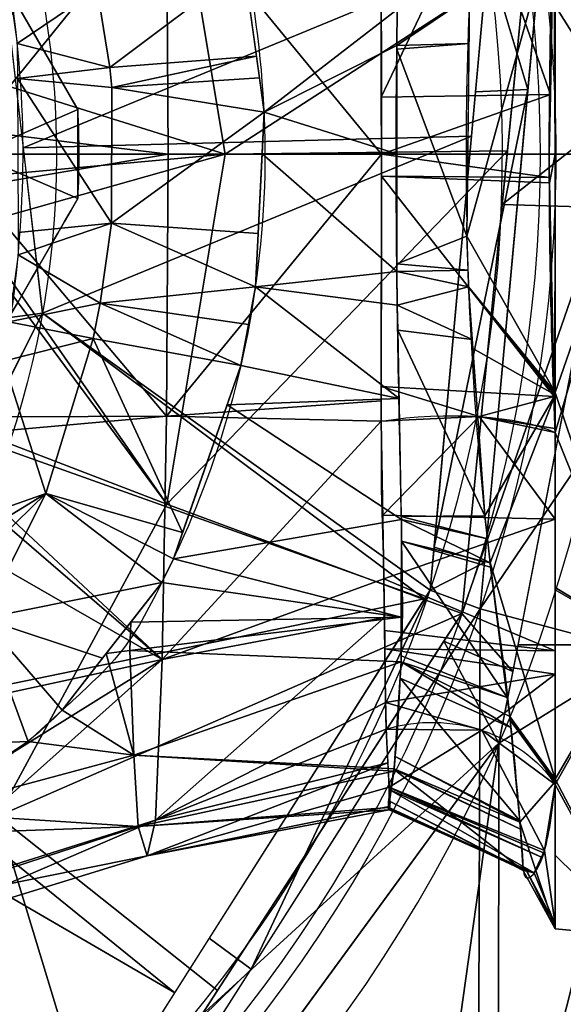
# Model space of a CAD drawing. Header units: millimetres. Extents: x -95 to 95, y -168 to 68.
# Tile 251 of 256: x 32 to 51, y -31 to 5. Entities that reach past the tile are written whole.
import ezdxf

# ---------------------------------------------------------------- set-up
doc = ezdxf.new("R2010")
doc.units = ezdxf.units.MM
doc.layers.add('100', color=7, linetype='Continuous', true_color=0xffffff)

msp = doc.modelspace()

# ---------------------------------------------------------------- linework, layer by layer
at = {"layer": '100', "color": 163, "linetype": 'Continuous'}
for p, q in [((33.712, 1.61, -51.005), (33.712, 1.61, -65.995)), ((33.712, 1.61, 65.995), (33.712, 1.61, 51.005)), ((33.712, -1.61, 51.005), (33.712, -1.61, 65.995)), ((33.712, -1.61, -65.995), (33.712, -1.61, -51.005))]:
    msp.add_line(p, q, dxfattribs=at)
at = {"layer": '100', "color": 163, "linetype": 'Continuous', "extrusion": (0, 0, -1)}
for centre, radius, start, end in [((0, 0, -94), 68, 283.06797, 256.93203), ((0, 0, -81), 65, 283.06797, 256.93203), ((0, 0, -97), 51.024, 286.7388, 253.2612), ((0, 0, -80.215), 50.45, 286.0923, 253.9077), ((0, 0, -100), 32.941, 283.1966, 256.8034), ((0, 0, 51.005), 33.75, 177.266, 182.734), ((0, 0, 65.995), 33.75, 177.266, 182.734)]:
    msp.add_arc(centre, radius, start, end, dxfattribs=at)
at = {"layer": '100', "color": 163, "linetype": 'Continuous'}
for centre, radius, start, end in [((0, 0, 84), 68, 283.06797, 256.93203), ((0, 0, 81), 53.418, 285.9698, 254.0302), ((0, 0, 97.321), 49.087, 286.8231, 253.1769), ((0, 0, 65.995), 33.75, 357.266, 2.734), ((0, 0, 51.005), 33.75, 357.266, 2.734)]:
    msp.add_arc(centre, radius, start, end, dxfattribs=at)
at = {"layer": '100', "color": 163, "linetype": 'Continuous', "extrusion": (1, 0, 0)}
for start, end in [(324.4392, 215.5511), (248.9299, 291.0586), (215.5511, 248.9299)]:
    msp.add_arc((0, 0, 51), 28.075, start, end, dxfattribs=at)
at = {"layer": '100', "color": 163, "linetype": 'Continuous', "extrusion": (-0.036269, 0.953267, -0.299945)}
msp.add_arc((-46.218, -31.044, -3.613), 5, 67.458, 150.7192, dxfattribs=at)
at = {"layer": '100', "color": 163, "linetype": 'Continuous', "extrusion": (0.04447, 0.516458, -0.855157)}
msp.add_arc((-48.632, -26.986, 4.43), 5, 64.8702, 145.8871, dxfattribs=at)
at = {"layer": '100', "color": 163, "linetype": 'Continuous'}
for points, knots in [([(5.5, 32.166, -3.043), (7.702, 31.917, -2.94), (9.869, 31.517, -2.776), (14.127, 30.366, -2.329), (16.228, 29.582, -2.109), (20.282, 27.982, -1.292), (22.182, 27.066, -0.603), (24.924, 25.654, 0.754), (25.802, 25.189, 1.257), (27.501, 24.315, 2.375), (28.292, 23.89, 3.017), (30.428, 22.433, 5.106), (31.796, 21.466, 6.594), (33.623, 19.764, 8.778), (34.211, 19.155, 9.489), (35.11, 18.184, 10.491), (35.422, 17.859, 10.813), (35.966, 17.102, 11.433), (36.181, 16.665, 11.728), (37.273, 14.533, 13.198), (38.071, 12.778, 14.34), (39.352, 8.956, 16.284), (39.88, 6.869, 17.11), (40.455, 2.513, 18.077), (40.575, 0.21, 18.251), (40.29, -4.242, 17.804), (39.941, -6.452, 17.219), (38.89, -10.526, 15.576), (38.217, -12.396, 14.544), (37.006, -15.046, 12.843), (36.572, -15.909, 12.251), (35.67, -17.586, 11.061), (35.103, -18.304, 10.442), (33.849, -19.523, 9.09), (33.223, -20.08, 8.359), (32.039, -21.225, 6.873), (31.36, -21.718, 6.132), (29.985, -22.709, 4.698), (29.307, -23.219, 3.982), (27.829, -24.16, 2.633), (27.006, -24.584, 2.024), (24.412, -25.929, 0.397), (22.55, -26.908, -0.456), (18.673, -28.663, -1.706), (16.588, -29.461, -1.996), (14.482, -30.179, -2.259)], [0, 0, 0, 0, 0.0625, 0.0625, 0.125, 0.125, 0.1875, 0.1875, 0.21875, 0.21875, 0.25, 0.25, 0.3125, 0.3125, 0.34375, 0.34375, 0.359375, 0.359375, 0.375, 0.375, 0.4375, 0.4375, 0.5, 0.5, 0.5625, 0.5625, 0.625, 0.625, 0.6875, 0.6875, 0.71875, 0.71875, 0.75, 0.75, 0.78125, 0.78125, 0.8125, 0.8125, 0.84375, 0.84375, 0.875, 0.875, 0.9375, 0.9375, 1, 1, 1, 1]), ([(9.591, -31.154, 3.57), (11.527, -30.601, 3.722), (13.383, -29.866, 3.899), (16.926, -28.086, 4.526), (18.613, -27.068, 5.079), (21.559, -24.906, 6.736), (22.818, -23.774, 7.901), (24.301, -22.076, 9.893), (24.703, -21.57, 10.691), (25.532, -20.495, 12.2), (25.938, -19.94, 12.942), (27.149, -18.138, 15.04), (27.938, -16.784, 16.3), (29.403, -13.643, 18.463), (29.993, -11.913, 19.413), (30.685, -9.192, 20.62), (30.888, -8.255, 20.981), (31.239, -6.319, 21.581), (31.389, -5.326, 21.785), (31.698, -2.298, 22.249), (31.796, -0.26, 22.35), (31.59, 3.794, 22.091), (31.346, 5.83, 21.772), (30.607, 9.671, 20.492), (30.14, 11.456, 19.631), (28.909, 14.842, 17.709), (28.128, 16.388, 16.59), (26.56, 19.083, 14.012), (25.728, 20.26, 12.562), (24.464, 21.866, 10.261), (24.039, 22.396, 9.494), (22.978, 23.558, 8.209), (22.401, 24.111, 7.582), (20.414, 25.812, 5.936), (18.806, 26.948, 5.164), (15.327, 28.947, 4.143), (13.44, 29.855, 3.934), (9.571, 31.23, 3.548), (7.548, 31.735, 3.413), (5.5, 32.052, 3.328)], [0, 0, 0, 0, 0.0625, 0.0625, 0.125, 0.125, 0.1875, 0.1875, 0.21875, 0.21875, 0.25, 0.25, 0.3125, 0.3125, 0.375, 0.375, 0.40625, 0.40625, 0.4375, 0.4375, 0.5, 0.5, 0.5625, 0.5625, 0.625, 0.625, 0.6875, 0.6875, 0.75, 0.75, 0.78125, 0.78125, 0.8125, 0.8125, 0.875, 0.875, 0.9375, 0.9375, 1, 1, 1, 1]), ([(51, 22.839, -16.327), (50.887, 24.027, -14.329), (50.742, 24.901, -12.188), (50.372, 25.981, -7.66), (50.161, 26.175, -5.374), (49.908, 26.272, -0.769), (49.848, 26.134, 1.57), (49.819, 25.403, 6.129), (49.764, 24.655, 8.372), (49.572, 22.484, 12.462), (49.439, 21.046, 14.35), (49.038, 17.621, 17.424), (48.72, 15.577, 18.562), (48.046, 9.321, 21.465), (47.777, 4.692, 22.474), (47.773, -2.206, 22.495), (47.832, -4.537, 22.247), (48.076, -9.053, 21.28), (48.254, -11.231, 20.563), (48.589, -14.375, 19.126), (48.712, -15.406, 18.583), (48.977, -17.383, 17.402), (49.123, -18.339, 16.769), (49.434, -20.945, 14.483), (49.564, -22.391, 12.6), (49.76, -24.601, 8.507), (49.819, -25.369, 6.271), (49.847, -26.129, 1.672), (49.904, -26.269, -0.674), (50.155, -26.182, -5.286), (50.365, -25.993, -7.579), (50.737, -24.922, -12.13), (50.887, -24.037, -14.313), (51, -22.842, -16.324)], [0, 0, 0, 0, 0.0625, 0.0625, 0.125, 0.125, 0.1875, 0.1875, 0.25, 0.25, 0.3125, 0.3125, 0.375, 0.375, 0.5, 0.5, 0.5625, 0.5625, 0.625, 0.625, 0.65625, 0.65625, 0.6875, 0.6875, 0.75, 0.75, 0.8125, 0.8125, 0.875, 0.875, 0.9375, 0.9375, 1, 1, 1, 1]), ([(44.886, -20.837, -15.431), (44.92, -21.897, -13.581), (44.965, -22.654, -11.582), (45.042, -23.547, -7.414), (45.007, -23.714, -5.31), (44.979, -23.805, -1.086), (44.935, -23.689, 1.057), (45.027, -23.061, 5.236), (45.176, -22.385, 7.294), (45.339, -20.413, 11.029), (45.401, -19.122, 12.765), (45.494, -16.734, 14.86), (45.479, -15.859, 15.447), (45.449, -14.067, 16.564), (45.43, -13.133, 17.08), (45.371, -10.278, 18.453), (45.326, -8.3, 19.144), (45.26, -4.196, 20.081), (45.242, -2.07, 20.324), (45.243, 4.214, 20.319), (45.333, 8.429, 19.349), (45.431, 13.169, 17.062), (45.449, 14.101, 16.545), (45.481, 15.895, 15.425), (45.484, 16.768, 14.835), (45.408, 19.127, 12.731), (45.338, 20.432, 11), (45.175, 22.398, 7.263), (45.03, 23.066, 5.214), (44.93, 23.691, 1.029), (44.98, 23.805, -1.109), (45.006, 23.713, -5.33), (45.042, 23.543, -7.446), (44.963, 22.645, -11.612), (44.919, 21.896, -13.582), (44.886, 20.834, -15.435)], [0, 0, 0, 0, 0.0625, 0.0625, 0.125, 0.125, 0.1875, 0.1875, 0.25, 0.25, 0.3125, 0.3125, 0.34375, 0.34375, 0.375, 0.375, 0.4375, 0.4375, 0.5, 0.5, 0.625, 0.625, 0.65625, 0.65625, 0.6875, 0.6875, 0.75, 0.75, 0.8125, 0.8125, 0.875, 0.875, 0.9375, 0.9375, 1, 1, 1, 1]), ([(51, -10.093, -26.198), (50.864, -6.796, -27.215), (50.787, -3.388, -27.712), (50.788, 3.479, -27.703), (50.865, 6.827, -27.205), (51, 10.088, -26.2)], [0, 0, 0, 0, 0.5, 0.5, 1, 1, 1, 1]), ([(44.701, 9.676, -24.127), (44.706, 6.532, -25.06), (44.707, 3.312, -25.522), (44.708, -3.275, -25.525), (44.707, -6.528, -25.062), (44.702, -9.681, -24.125)], [0, 0, 0, 0, 0.5, 0.5, 1, 1, 1, 1]), ([(44.702, -9.681, -24.125), (44.7, -10.845, -23.78), (44.687, -11.992, -23.398), (44.766, -14.16, -22.363), (44.791, -15.18, -21.676), (44.83, -18.037, -19.416), (44.848, -19.621, -17.552), (44.886, -20.837, -15.431)], [0, 0, 0, 0, 0.25, 0.25, 0.5, 0.5, 1, 1, 1, 1])]:
    msp.add_open_spline(points, degree=3, knots=knots, dxfattribs=at)
for points in [[(25.981, 15, 67), (28.558, 10.537, 67), (31.135, 6.073, 66.628), (33.712, 1.61, 65.995)], [(33.712, 1.61, -65.995), (31.135, 6.073, -66.628), (28.558, 10.537, -67), (25.981, 15, -67)], [(25.981, 15, -50), (28.558, 10.537, -50), (31.135, 6.073, -50.372), (33.712, 1.61, -51.005)], [(33.712, 1.61, 51.005), (31.135, 6.073, 50.372), (28.558, 10.537, 50), (25.981, 15, 50)], [(33.712, -1.61, -51.005), (31.135, -6.073, -50.372), (28.558, -10.537, -50), (25.981, -15, -50)], [(25.981, -15, -67), (28.558, -10.537, -67), (31.135, -6.073, -66.628), (33.712, -1.61, -65.995)], [(25.981, -15, 50), (28.558, -10.537, 50), (31.135, -6.073, 50.372), (33.712, -1.61, 51.005)], [(33.712, -1.61, 65.995), (31.135, -6.073, 66.628), (28.558, -10.537, 67), (25.981, -15, 67)]]:
    msp.add_open_spline(points, degree=3, dxfattribs=at)
for points in [[(50.481, 7.427, 97), (57.318, 3.182, 97), (60.5, 4.5, 97), (61.819, 20.086, 97)], [(53.395, 1.562, 81), (49.263, 17.781, 81), (54.723, 17.781, 81)], [(51, 10.088, -26.2), (54, 17.52, -24.114), (54, 0, -29.807)], [(51, 8.648, 26.71), (54, 0, 29.807), (54, 17.52, 24.114)], [(30, 0, 50), (25.981, 15, 50), (33.712, 1.61, 51.005)], [(25.981, 15, 67), (33.712, 1.61, 65.995), (33.712, 1.61, 51.005), (25.981, 15, 50)], [(33.712, 1.61, 65.995), (25.981, 15, 67), (30, 0, 67)], [(33.712, 1.61, -51.005), (25.981, 15, -50), (30, 0, -50)], [(30, 0, -67), (25.981, 15, -67), (33.712, 1.61, -65.995)], [(25.981, 15, -50), (33.712, 1.61, -51.005), (33.712, 1.61, -65.995), (25.981, 15, -67)], [(50.07, 14.613, 81), (53.395, 1.562, 81), (49.954, 7.062, 80.215)], [(32.433, -5.767, 100), (30.26, 13.018, 100), (19.228, 7.108, 100), (19.062, -7.542, 100)], [(29.725, 2.914, 71.335), (26.419, 8.641, 71.335), (36.938, 12.681, 74.637)], [(29.725, 2.914, 71.335), (36.938, 12.681, 74.637), (39.054, 0, 74.637)], [(49.954, 7.062, 80.215), (39.054, 0, 74.637), (36.938, 12.681, 74.637)], [(30.437, 11.483, 100), (31.74, 0.225, 100), (48.559, 7.181, 97.321)], [(50.955, 8.942, -26.531), (51, 10.088, -26.2), (51, -0.003, -28.075)], [(54, 0, -29.807), (51, 0, -28.074), (51, 10.088, -26.2)], [(44.706, 2.063, -25.226), (44.701, 9.676, -24.127), (48.25, 9.509, -24.025)], [(29.936, 0.855, -32.279), (28.488, 9.291, -32.516), (36.928, 9.493, -28.548)], [(36.928, 9.493, -28.548), (36.987, 0, -29.304), (29.936, 0.855, -32.279)], [(36.928, 9.493, -28.548), (44.702, 8.945, -24.233), (44.707, 0, -25.523)], [(44.707, 0, -25.523), (36.987, 0, -29.304), (36.928, 9.493, -28.548)], [(48.25, 9.509, -24.025), (50.828, 2.158, -27.423), (44.706, 2.063, -25.226)], [(50.955, 8.942, -26.531), (50.828, 2.158, -27.423), (48.25, 9.509, -24.025)], [(51, -0.003, -28.075), (50.788, 0, -27.707), (50.955, 8.942, -26.531)], [(51, 8.648, 26.71), (47.901, 5.714, 21.976), (47.808, -2.974, 22.349)], [(47.808, -2.974, 22.349), (51, -8.644, 26.711), (51, 8.648, 26.71)], [(51, 8.648, 26.71), (51, 0, 26.71), (54, 0, 29.807)], [(45.278, 5.236, 19.824), (39.623, 7.642, 16.722), (40.461, 1.519, 18.071)], [(31.74, 0.225, 100), (47.966, 0.643, 97.321), (48.559, 7.181, 97.321)], [(48.559, 7.181, 97.321), (48.111, 2.251, 97.321), (50.015, 2.341, 97)], [(50.481, 7.427, 97), (48.291, -16.478, 97), (57.318, -3.182, 97), (56, 0, 97)], [(50.015, 2.341, 97), (50.481, 7.427, 97), (48.559, 7.181, 97.321)], [(50.481, 7.427, 97), (56, 0, 97), (57.318, 3.182, 97)], [(39.739, 6.793, 16.909), (34.416, 5.972, 17.137), (34.871, 3.135, 17.74)], [(34.871, 3.135, 17.74), (40.183, 3.546, 17.625), (39.739, 6.793, 16.909)], [(49.954, 7.062, 80.215), (49.271, 0.116, 80.215), (39.054, 0, 74.637)], [(49.08, -1.825, 80.215), (49.954, 7.062, 80.215), (53.395, 1.562, 81)], [(34.416, 5.972, 17.137), (31.128, 6.724, 21.368), (31.523, 4.005, 21.987)], [(31.523, 4.005, 21.987), (34.871, 3.135, 17.74), (34.416, 5.972, 17.137)], [(47.901, 5.714, 21.976), (45.278, 5.236, 19.824), (45.262, 3.931, 20.041)], [(45.262, 3.931, 20.041), (47.882, 4.006, 22.049), (47.901, 5.714, 21.976)], [(40.461, 1.519, 18.071), (45.262, 3.931, 20.041), (45.278, 5.236, 19.824)], [(34.871, 3.135, 17.74), (31.523, 4.005, 21.987), (31.529, 2.741, 21.995)], [(40.461, 1.519, 18.071), (45.264, 0.002, 20.018), (45.262, 3.931, 20.041)], [(45.262, 3.931, 20.041), (45.262, 3.802, 20.041), (47.882, 4.006, 22.049)], [(47.808, -2.974, 22.349), (47.882, 4.006, 22.049), (45.262, 3.802, 20.041)], [(45.262, 3.802, 20.041), (45.265, -3.982, 19.995), (47.808, -2.974, 22.349)], [(40.183, 3.546, 17.625), (34.871, 3.135, 17.74), (34.945, 2.417, 17.835)], [(34.945, 2.417, 17.835), (40.291, 2.76, 17.798), (40.183, 3.546, 17.625)], [(39.054, 0, 74.637), (30.3, -0.008, 71.481), (29.725, 2.914, 71.335)], [(31.529, 2.741, 21.995), (34.945, 2.417, 17.835), (34.871, 3.135, 17.74)], [(31.529, 2.741, 21.995), (31.553, -2.845, 22.03), (34.937, -2.507, 17.824)], [(34.937, -2.507, 17.824), (34.945, 2.417, 17.835), (31.529, 2.741, 21.995)], [(40.461, 1.519, 18.071), (40.291, 2.76, 17.798), (34.945, 2.417, 17.835)], [(40.461, 1.519, 18.071), (34.945, 2.417, 17.835), (34.937, -2.507, 17.824)], [(44.707, 0, -25.523), (44.706, 2.063, -25.226), (50.828, 2.158, -27.423)], [(50.828, 2.158, -27.423), (50.788, 0, -27.707), (44.707, 0, -25.523)], [(50.015, 2.341, 97), (48.111, 2.251, 97.321), (46.614, -14.244, 97.321)], [(46.614, -14.244, 97.321), (48.444, -14.805, 97), (50.015, 2.341, 97)], [(33.712, 1.61, 51.005), (33.712, 0, 51.005), (30, 0, 50)], [(30, 0, 67), (33.712, 0, 65.995), (33.712, 1.61, 65.995)], [(30, 0, -50), (33.712, 0, -51.005), (33.712, 1.61, -51.005)], [(33.712, 1.61, -65.995), (33.712, 0, -65.995), (30, 0, -67)], [(33.712, -1.61, 65.995), (33.712, -1.61, 51.005), (33.712, 1.61, 51.005), (33.712, 1.61, 65.995)], [(33.712, 1.61, -65.995), (33.712, 1.61, -51.005), (33.712, -1.61, -51.005), (33.712, -1.61, -65.995)], [(34.937, -2.507, 17.824), (40.246, -2.881, 17.721), (40.461, 1.519, 18.071)], [(40.461, 1.519, 18.071), (40.387, 0.009, 17.951), (45.264, 0.002, 20.018)], [(53.395, 1.562, 81), (52.717, -1.943, 81), (49.08, -1.825, 80.215)], [(54.723, -17.781, 81), (49.656, -17.781, 81), (53.395, 1.562, 81)], [(36.987, 0, -29.304), (29.931, 0, -32.28), (29.936, 0.855, -32.279)], [(47.966, 0.643, 97.321), (31.74, 0.225, 100), (32.433, -5.767, 100)], [(32.433, -5.767, 100), (46.472, -15.807, 97.321), (47.966, 0.643, 97.321)], [(33.712, -1.61, 51.005), (25.981, -15, 50), (30, 0, 50)], [(30, 0, 67), (25.981, -15, 67), (33.712, -1.61, 65.995)], [(39.054, 0, 74.637), (36.938, -12.681, 74.637), (29.897, -2.594, 71.379)], [(29.897, -2.594, 71.379), (30.453, -0.784, 71.52), (39.054, 0, 74.637)], [(29.924, -1.199, -32.281), (36.987, 0, -29.304), (36.928, -9.493, -28.547)], [(29.924, -1.199, -32.281), (29.931, 0, -32.28), (36.987, 0, -29.304)], [(30, 0, 50), (33.712, 0, 51.005), (33.712, -1.61, 51.005)], [(33.712, -1.61, 65.995), (33.712, 0, 65.995), (30, 0, 67)], [(30.453, -0.784, 71.52), (30.3, -0.008, 71.481), (39.054, 0, 74.637)], [(36.928, -9.493, -28.547), (36.987, 0, -29.304), (44.707, 0, -25.523)], [(44.707, 0, -25.523), (44.702, -8.945, -24.232), (36.928, -9.493, -28.547)], [(49.271, 0.116, 80.215), (47.623, -16.651, 80.215), (36.938, -12.681, 74.637)], [(36.938, -12.681, 74.637), (39.054, 0, 74.637), (49.271, 0.116, 80.215)], [(40.387, 0.009, 17.951), (40.151, -4.811, 17.567), (45.265, -4.258, 19.993)], [(45.265, -4.258, 19.993), (45.264, 0.002, 20.018), (40.387, 0.009, 17.951)], [(50.789, -0.854, -27.694), (44.707, -0.804, -25.407), (44.707, 0, -25.523)], [(44.707, 0, -25.523), (50.788, 0, -27.707), (50.789, -0.854, -27.694)], [(51, -0.003, -28.075), (50.788, -0.003, -27.707), (50.788, 0, -27.707)], [(54, -17.52, 24.114), (54, 0, 29.807), (51, -8.644, 26.711)], [(54, 0, 29.807), (51, 0, 26.71), (51, -8.644, 26.711)], [(54, 0, -29.807), (54, -17.52, -24.114), (51, -10.093, -26.198)], [(51, -10.093, -26.198), (51, -0.003, -28.075), (54, 0, -29.807)], [(51, -0.003, -28.075), (51, 0, -28.074), (54, 0, -29.807)], [(30, 0, -50), (25.981, -15, -50), (33.712, -1.61, -51.005)], [(33.712, -1.61, -65.995), (25.981, -15, -67), (30, 0, -67)], [(33.712, -1.61, -51.005), (33.712, 0, -51.005), (30, 0, -50)], [(30, 0, -67), (33.712, 0, -65.995), (33.712, -1.61, -65.995)], [(50.79, -1.044, -27.691), (50.788, -0.003, -27.707), (51, -0.003, -28.075)], [(50.994, -9.942, -26.244), (50.79, -1.044, -27.691), (51, -0.003, -28.075)], [(51, -0.003, -28.075), (51, -10.093, -26.198), (50.994, -9.942, -26.244)], [(50.967, -8.788, -26.432), (44.703, -8.429, -24.306), (44.707, -0.804, -25.407)], [(44.707, -0.804, -25.407), (50.789, -0.854, -27.694), (50.79, -1.044, -27.691)], [(44.707, -0.804, -25.407), (50.79, -1.044, -27.691), (50.967, -8.788, -26.432)], [(36.928, -9.493, -28.547), (28.411, -9.533, -32.527), (29.924, -1.199, -32.281)], [(25.981, -15, -67), (33.712, -1.61, -65.995), (33.712, -1.61, -51.005), (25.981, -15, -50)], [(25.981, -15, 50), (33.712, -1.61, 51.005), (33.712, -1.61, 65.995), (25.981, -15, 67)], [(47.623, -16.651, 80.215), (49.08, -1.825, 80.215), (52.717, -1.943, 81)], [(52.717, -1.943, 81), (49.468, -18.753, 81), (47.623, -16.651, 80.215)], [(29.725, -2.914, 71.335), (29.897, -2.594, 71.379), (36.938, -12.681, 74.637)], [(34.937, -2.507, 17.824), (31.553, -2.845, 22.03), (31.556, -3.655, 22.036)], [(34.524, -5.404, 17.293), (34.937, -2.507, 17.824), (31.556, -3.655, 22.036)], [(34.937, -2.507, 17.824), (34.524, -5.404, 17.293), (40.151, -4.811, 17.567)], [(40.151, -4.811, 17.567), (40.246, -2.881, 17.721), (34.937, -2.507, 17.824)], [(36.938, -12.681, 74.637), (26.419, -8.641, 71.335), (29.725, -2.914, 71.335)], [(45.265, -3.982, 19.995), (47.845, -4.203, 22.199), (47.808, -2.974, 22.349)], [(47.808, -2.974, 22.349), (47.863, -4.806, 22.126), (51, -8.644, 26.711)], [(61.819, -20.086, 97), (60.5, -4.5, 97), (57.318, -3.182, 97), (48.291, -16.478, 97)], [(31.556, -3.655, 22.036), (31.22, -6.086, 21.515), (34.524, -5.404, 17.293)], [(40.151, -4.811, 17.567), (45.281, -5.473, 19.778), (45.265, -4.258, 19.993)], [(47.845, -4.203, 22.199), (45.265, -3.982, 19.995), (45.265, -4.258, 19.993)], [(47.863, -4.806, 22.126), (47.845, -4.203, 22.199), (45.265, -4.258, 19.993)], [(47.863, -4.806, 22.126), (45.265, -4.258, 19.993), (45.281, -5.473, 19.778)], [(34.524, -5.404, 17.293), (39.897, -6.171, 17.16), (40.151, -4.811, 17.567)], [(40.151, -4.811, 17.567), (39.618, -7.664, 16.714), (45.347, -8.864, 18.566)], [(45.347, -8.864, 18.566), (45.281, -5.473, 19.778), (40.151, -4.811, 17.567)], [(45.281, -5.473, 19.778), (47.999, -6.72, 21.567), (47.863, -4.806, 22.126)], [(47.863, -4.806, 22.126), (48.023, -7.049, 21.471), (51, -8.725, 26.652)], [(51, -8.725, 26.652), (51, -8.644, 26.711), (47.863, -4.806, 22.126)], [(34.269, -6.685, 16.919), (34.524, -5.404, 17.293), (31.22, -6.086, 21.515)], [(34.524, -5.404, 17.293), (34.269, -6.685, 16.919), (39.618, -7.664, 16.714)], [(39.618, -7.664, 16.714), (39.897, -6.171, 17.16), (34.524, -5.404, 17.293)], [(45.281, -5.473, 19.778), (45.298, -6.379, 19.454), (47.999, -6.72, 21.567)], [(23.917, -22.651, 100), (32.433, -5.767, 100), (19.062, -7.542, 100)], [(32.433, -5.767, 100), (30.12, -10.352, 100), (46.275, -16.118, 97.321)], [(46.275, -16.118, 97.321), (46.472, -15.807, 97.321), (32.433, -5.767, 100)], [(31.22, -6.086, 21.515), (31.023, -7.504, 21.212), (34.269, -6.685, 16.919)], [(45.298, -6.379, 19.454), (45.43, -13.129, 17.04), (48.455, -13.112, 19.703)], [(48.455, -13.112, 19.703), (47.999, -6.72, 21.567), (45.298, -6.379, 19.454)], [(32.552, -12.301, 14.39), (34.269, -6.685, 16.919), (31.023, -7.504, 21.212)], [(34.269, -6.685, 16.919), (32.552, -12.301, 14.39), (37.508, -13.711, 13.578)], [(37.508, -13.711, 13.578), (39.618, -7.664, 16.714), (34.269, -6.685, 16.919)], [(51, -8.725, 26.652), (48.023, -7.049, 21.471), (48.455, -13.112, 19.703)], [(31.023, -7.504, 21.212), (29.299, -13.449, 18.364), (32.552, -12.301, 14.39)], [(39.618, -7.664, 16.714), (39.12, -9.09, 15.975), (45.347, -8.864, 18.566)], [(48.25, -9.514, -24.023), (44.702, -9.681, -24.125), (44.703, -8.429, -24.306)], [(48.25, -9.514, -24.023), (44.703, -8.429, -24.306), (50.967, -8.788, -26.432)], [(26.419, -8.641, 71.335), (36.938, -12.681, 74.637), (30.819, -23.988, 74.637)], [(45.432, -13.244, 16.999), (45.347, -8.864, 18.566), (39.12, -9.09, 15.975)], [(50.967, -8.788, -26.432), (50.994, -9.942, -26.244), (48.25, -9.514, -24.023)], [(48.455, -13.112, 19.703), (48.644, -14.808, 18.88), (51, -8.725, 26.652)], [(51, -22.657, 16.579), (51, -8.725, 26.652), (48.644, -14.808, 18.88)], [(51, -8.644, 26.711), (51, -15.703, 21.607), (54, -17.52, 24.114)], [(36.928, -9.493, -28.547), (44.702, -8.945, -24.232), (44.702, -9.681, -24.125)], [(39.12, -9.09, 15.975), (37.175, -14.667, 13.082), (45.432, -13.244, 16.999)], [(36.928, -9.493, -28.547), (28.153, -10.282, -32.574), (28.411, -9.533, -32.527)], [(28.153, -10.282, -32.574), (36.928, -9.493, -28.547), (36.766, -18.315, -25.316)], [(36.766, -18.315, -25.316), (36.928, -9.493, -28.547), (44.702, -9.681, -24.125)], [(44.758, -13.085, -22.549), (44.702, -9.681, -24.125), (48.25, -9.514, -24.023)], [(48.25, -9.514, -24.023), (51, -13.228, -23.77), (44.758, -13.085, -22.549)], [(50.994, -9.942, -26.244), (51, -10.093, -26.198), (48.25, -9.514, -24.023)], [(48.25, -9.514, -24.023), (51, -10.093, -26.198), (51, -13.228, -23.77)], [(44.702, -9.681, -24.125), (44.795, -15.387, -21.484), (36.766, -18.315, -25.316)], [(36.766, -18.315, -25.316), (27.99, -10.759, -32.604), (28.153, -10.282, -32.574)], [(54, -17.52, -24.114), (51, -15.786, -21.789), (51, -10.093, -26.198)], [(46.275, -16.118, 97.321), (30.12, -10.352, 100), (25.009, -20.487, 100)], [(26.985, -12.683, -32.793), (27.99, -10.759, -32.604), (36.766, -18.315, -25.316)], [(32.552, -12.301, 14.39), (29.003, -14.47, 17.875), (27.778, -16.968, 15.998)], [(27.778, -16.968, 15.998), (30.277, -16.825, 11.291), (32.552, -12.301, 14.39)], [(32.552, -12.301, 14.39), (29.299, -13.449, 18.364), (29.003, -14.47, 17.875)], [(36.754, -15.531, 12.503), (32.552, -12.301, 14.39), (30.277, -16.825, 11.291)], [(36.754, -15.531, 12.503), (37.175, -14.667, 13.082), (32.552, -12.301, 14.39)], [(37.175, -14.667, 13.082), (37.508, -13.711, 13.578), (32.552, -12.301, 14.39)], [(36.766, -18.315, -25.316), (26.911, -20.448, -30.973), (26.985, -12.683, -32.793)], [(30.819, -23.988, 74.637), (36.938, -12.681, 74.637), (47.623, -16.651, 80.215)], [(44.795, -15.387, -21.484), (44.758, -13.085, -22.549), (51, -13.228, -23.77)], [(45.43, -13.129, 17.04), (48.548, -13.947, 19.297), (48.455, -13.112, 19.703)], [(48.548, -13.947, 19.297), (45.43, -13.129, 17.04), (45.432, -13.244, 16.999)], [(37.175, -14.667, 13.082), (45.426, -16.782, 14.476), (45.432, -13.244, 16.999)], [(44.795, -15.387, -21.484), (51, -13.228, -23.77), (51, -18.006, -20.069)], [(45.432, -13.244, 16.999), (45.431, -14.031, 16.438), (48.644, -14.808, 18.88)], [(48.644, -14.808, 18.88), (48.548, -13.947, 19.297), (45.432, -13.244, 16.999)], [(45.431, -14.031, 16.438), (45.424, -18.182, 13.477), (49.268, -19.694, 15.361)], [(49.268, -19.694, 15.361), (48.665, -14.972, 18.762), (45.431, -14.031, 16.438)], [(45.431, -14.031, 16.438), (48.665, -14.972, 18.762), (48.644, -14.808, 18.88)], [(48.444, -14.805, 97), (46.614, -14.244, 97.321), (46.472, -15.807, 97.321)], [(37.175, -14.667, 13.082), (36.754, -15.531, 12.503), (45.426, -16.782, 14.476)], [(46.472, -15.807, 97.321), (48.291, -16.478, 97), (48.444, -14.805, 97)], [(48.644, -14.808, 18.88), (49.356, -20.382, 14.865), (51, -22.657, 16.579)], [(30.277, -16.825, 11.291), (34.614, -18.27, 9.986), (36.754, -15.531, 12.503)], [(45.426, -16.782, 14.476), (36.754, -15.531, 12.503), (35.636, -16.962, 11.188)], [(44.795, -15.387, -21.484), (44.816, -16.789, -20.065), (36.766, -18.315, -25.316)], [(51, -18.006, -20.069), (44.823, -17.262, -19.587), (44.795, -15.387, -21.484)], [(46.472, -15.807, 97.321), (38.475, -28.417, 97.321), (39.99, -29.535, 97)], [(39.99, -29.535, 97), (48.291, -16.478, 97), (46.472, -15.807, 97.321)], [(54, -17.52, 24.114), (51, -15.703, 21.607), (51, -22.657, 16.579)], [(51, -22.842, -16.324), (51, -15.786, -21.789), (54, -17.52, -24.114)], [(25.009, -20.487, 100), (37.223, -30.392, 97.321), (46.275, -16.118, 97.321)], [(47.623, -16.651, 80.215), (38.774, -30.314, 80.215), (30.819, -23.988, 74.637)], [(48.291, -16.478, 97), (35.412, -36.735, 97), (45.305, -32.916, 97), (48.242, -31.116, 97)], [(49.468, -18.753, 81), (46.973, -17.655, 80.215), (47.623, -16.651, 80.215)], [(48.291, -16.478, 97), (48.242, -31.116, 97), (51.591, -31.92, 97), (61.819, -20.086, 97)], [(31.912, -21.291, 6.752), (30.277, -16.825, 11.291), (26.484, -21.499, 6.371)], [(31.912, -21.291, 6.752), (33.144, -20.151, 8.258), (30.277, -16.825, 11.291)], [(33.144, -20.151, 8.258), (34.614, -18.27, 9.986), (30.277, -16.825, 11.291)], [(34.746, -18.101, 10.142), (35.595, -17.994, 10.824), (35.636, -16.962, 11.188)], [(45.424, -18.397, 13.324), (45.426, -16.782, 14.476), (35.595, -17.994, 10.824)], [(35.636, -16.962, 11.188), (35.595, -17.994, 10.824), (45.426, -16.782, 14.476)], [(36.524, -24.14, -17.323), (36.766, -18.315, -25.316), (44.816, -16.789, -20.065)], [(44.816, -16.789, -20.065), (44.863, -19.879, -16.939), (36.524, -24.14, -17.323)], [(44.833, -17.928, -18.913), (44.823, -17.262, -19.587), (51, -18.006, -20.069)], [(38.195, -31.208, 80.215), (46.973, -17.655, 80.215), (48.965, -21.351, 81)], [(46.973, -17.655, 80.215), (49.468, -18.753, 81), (48.965, -21.351, 81)], [(54.723, -17.781, 81), (50.675, -33.832, 81), (48.946, -33.116, 81), (48.965, -21.351, 81)], [(48.965, -21.351, 81), (49.656, -17.781, 81), (54.723, -17.781, 81)], [(54.723, -17.781, 81), (54.723, -34.032, 81), (51.391, -35.561, 81), (50.675, -33.832, 81)], [(54, -28.348, 9.211), (54, -17.52, 24.114), (51, -22.657, 16.579)], [(54, -17.52, -24.114), (54, -28.348, -9.211), (51, -22.842, -16.324)], [(34.746, -18.101, 10.142), (33.144, -20.151, 8.258), (35.74, -21.78, 7.77)], [(35.74, -21.78, 7.77), (35.595, -17.994, 10.824), (34.746, -18.101, 10.142)], [(45.424, -18.397, 13.324), (35.595, -17.994, 10.824), (35.74, -21.78, 7.77)], [(51, -18.006, -20.069), (51, -18.85, -19.416), (44.833, -17.928, -18.913)], [(44.863, -19.879, -16.939), (44.833, -17.928, -18.913), (51, -18.85, -19.416)], [(49.268, -19.694, 15.361), (45.424, -18.182, 13.477), (45.424, -18.397, 13.324)], [(36.766, -18.315, -25.316), (36.524, -24.14, -17.323), (26.823, -27.197, -23.147)], [(26.823, -27.197, -23.147), (26.866, -24.484, -27.661), (36.766, -18.315, -25.316)], [(26.866, -24.484, -27.661), (26.911, -20.448, -30.973), (36.766, -18.315, -25.316)], [(35.74, -21.78, 7.77), (45.174, -22.273, 7.262), (45.424, -18.397, 13.324)], [(45.424, -18.397, 13.324), (45.386, -18.986, 12.403), (49.394, -20.779, 14.268)], [(49.394, -20.779, 14.268), (49.356, -20.382, 14.865), (45.424, -18.397, 13.324)], [(45.424, -18.397, 13.324), (49.356, -20.382, 14.865), (49.268, -19.694, 15.361)], [(44.863, -19.879, -16.939), (51, -18.85, -19.416), (48.345, -20.882, -15.278)], [(51, -18.85, -19.416), (51, -22.842, -16.324), (48.345, -20.882, -15.278)], [(45.386, -18.986, 12.403), (45.203, -21.826, 7.96), (49.719, -24.161, 9.172)], [(49.719, -24.161, 9.172), (49.394, -20.779, 14.268), (45.386, -18.986, 12.403)], [(36.524, -24.14, -17.323), (44.863, -19.879, -16.939), (44.886, -20.837, -15.431)], [(48.345, -20.882, -15.278), (44.886, -20.837, -15.431), (44.863, -19.879, -16.939)], [(33.144, -20.151, 8.258), (31.912, -21.291, 6.752), (35.74, -21.78, 7.77)], [(37.223, -30.392, 97.321), (25.009, -20.487, 100), (23.917, -22.651, 100)], [(49.356, -20.382, 14.865), (49.369, -20.517, 14.662), (51, -22.751, 16.293)], [(51, -22.751, 16.293), (51, -22.657, 16.579), (49.356, -20.382, 14.865)], [(51, -22.751, 16.293), (49.369, -20.517, 14.662), (49.724, -24.214, 9.091)], [(44.886, -20.837, -15.431), (44.946, -22.064, -12.374), (36.524, -24.14, -17.323)], [(44.989, -22.941, -10.191), (44.886, -20.837, -15.431), (48.345, -20.882, -15.278)], [(48.345, -20.882, -15.278), (50.619, -25.24, -10.703), (44.989, -22.941, -10.191)], [(48.345, -20.882, -15.278), (51, -22.842, -16.324), (50.619, -25.24, -10.703)], [(26.484, -21.499, 6.371), (29.918, -22.608, 4.881), (31.912, -21.291, 6.752)], [(31.912, -21.291, 6.752), (28.014, -23.864, 3.096), (35.74, -21.78, 7.77)], [(47.216, -33.832, 81), (46.5, -35.561, 81), (35.19, -40.189, 81), (48.965, -21.351, 81)], [(48.965, -21.351, 81), (40.464, -32.976, 81), (38.195, -31.208, 80.215)], [(48.965, -21.351, 81), (48.946, -33.116, 81), (47.216, -33.832, 81)], [(35.898, -24.362, 3.3), (35.74, -21.78, 7.77), (28.014, -23.864, 3.096)], [(35.74, -21.78, 7.77), (35.898, -24.362, 3.3), (45.162, -22.358, 6.835)], [(45.162, -22.358, 6.835), (45.174, -22.273, 7.262), (35.74, -21.78, 7.77)], [(36.225, -25.429, -7.12), (36.524, -24.14, -17.323), (44.946, -22.064, -12.374)], [(44.946, -22.064, -12.374), (44.989, -22.941, -10.191), (36.225, -25.429, -7.12)], [(49.724, -24.214, 9.091), (45.203, -21.826, 7.96), (45.174, -22.273, 7.262)], [(49.724, -24.214, 9.091), (49.719, -24.161, 9.172), (45.203, -21.826, 7.96)], [(44.975, -23.678, 0.273), (45.162, -22.358, 6.835), (35.898, -24.362, 3.3)], [(45.171, -22.297, 7.143), (45.008, -23.448, 1.417), (49.845, -25.96, 2.443)], [(45.174, -22.273, 7.262), (45.171, -22.297, 7.143), (49.742, -24.469, 8.121)], [(49.845, -25.96, 2.443), (49.742, -24.469, 8.121), (45.171, -22.297, 7.143)], [(45.174, -22.273, 7.262), (49.742, -24.469, 8.121), (49.724, -24.214, 9.091)], [(24.626, -40.868, 97.321), (34.111, -35.299, 97.321), (23.917, -22.651, 100)], [(23.917, -22.651, 100), (34.111, -35.299, 97.321), (37.223, -30.392, 97.321)], [(51, -28.075, 0.158), (51, -22.751, 16.293), (49.724, -24.214, 9.091)], [(51, -22.657, 16.579), (51, -25.405, 8.248), (54, -28.348, 9.211)], [(44.989, -22.941, -10.191), (44.985, -23.647, -2.899), (36.225, -25.429, -7.12)], [(44.985, -23.743, -1.913), (44.989, -23.03, -9.266), (50.245, -26.041, -6.194)], [(50.583, -25.318, -10.267), (44.989, -22.954, -10.049), (44.989, -22.941, -10.191)], [(44.989, -22.941, -10.191), (50.619, -25.24, -10.703), (50.583, -25.318, -10.267)], [(44.989, -22.954, -10.049), (50.583, -25.318, -10.267), (50.51, -25.473, -9.389)], [(50.51, -25.473, -9.389), (44.989, -23.03, -9.266), (44.989, -22.954, -10.049)], [(44.989, -23.03, -9.266), (50.51, -25.473, -9.389), (50.245, -26.041, -6.194)], [(50.619, -25.24, -10.703), (51, -22.842, -16.324), (51, -27.922, -0.322)], [(54, -28.348, -9.211), (51, -25.401, -8.263), (51, -22.842, -16.324)], [(49.877, -25.966, 1.759), (45.008, -23.448, 1.417), (44.975, -23.678, 0.273)], [(45.008, -23.448, 1.417), (49.877, -25.966, 1.759), (49.845, -25.96, 2.443)], [(35.898, -24.362, 3.3), (28.014, -23.864, 3.096), (26.754, -24.697, 1.914)], [(44.985, -23.763, -1.709), (44.975, -23.678, 0.273), (35.898, -24.362, 3.3)], [(44.985, -23.763, -1.709), (35.898, -24.362, 3.3), (36.225, -25.429, -7.12)], [(36.225, -25.429, -7.12), (44.985, -23.647, -2.899), (44.985, -23.763, -1.709)], [(50.036, -25.999, -1.69), (49.877, -25.966, 1.759), (44.975, -23.678, 0.273)], [(44.975, -23.678, 0.273), (44.985, -23.763, -1.709), (50.036, -25.999, -1.69)], [(44.985, -23.763, -1.709), (44.985, -23.743, -1.913), (50.036, -25.999, -1.69)], [(50.245, -26.041, -6.194), (50.036, -25.999, -1.69), (44.985, -23.743, -1.913)], [(21.361, -32.695, 74.637), (30.819, -23.988, 74.637), (34.67, -36.65, 80.215)], [(36.524, -24.14, -17.323), (36.225, -25.429, -7.12), (26.762, -28.342, -12.592)], [(26.762, -28.342, -12.592), (26.823, -27.197, -23.147), (36.524, -24.14, -17.323)], [(30.819, -23.988, 74.637), (38.774, -30.314, 80.215), (34.67, -36.65, 80.215)], [(49.724, -24.214, 9.091), (49.845, -25.96, 2.443), (51, -28.075, 0.158)], [(36.225, -25.429, -7.12), (35.898, -24.362, 3.3), (26.752, -27.351, -1.93)], [(26.754, -24.697, 1.914), (26.752, -27.351, -1.93), (35.898, -24.362, 3.3)], [(51, -27.922, -0.322), (50.245, -26.041, -6.194), (50.619, -25.24, -10.703)], [(26.752, -27.351, -1.93), (26.762, -28.342, -12.592), (36.225, -25.429, -7.12)], [(51, -28.075, 0.158), (51, -25.401, -8.263), (54, -28.348, -9.211)], [(54, -28.348, 9.211), (51, -25.405, 8.248), (51, -28.075, 0.158)], [(51, -28.075, 0.158), (49.845, -25.96, 2.443), (49.974, -25.986, -0.349)], [(49.974, -25.986, -0.349), (51, -27.922, -0.322), (51, -28.075, 0.158)], [(51, -27.922, -0.322), (49.974, -25.986, -0.349), (50.245, -26.041, -6.194)], [(54, -28.348, -9.211), (54, -28.348, 9.211), (51, -28.075, 0.158)], [(39.99, -29.535, 97), (38.475, -28.417, 97.321), (34.111, -35.299, 97.321)], [(34.111, -35.299, 97.321), (35.412, -36.735, 97), (39.99, -29.535, 97)], [(56.719, -31.748, 81), (59.884, -30.318, 81.879), (48.651, -46.242, 81.879)], [(48.651, -46.242, 81.879), (59.884, -30.318, 81.879), (59.337, -33.213, 84)], [(59.337, -33.213, 94), (59.884, -30.318, 96.121), (48.651, -46.242, 96.121)], [(52.586, -38.206, 97), (48.651, -46.242, 96.121), (59.884, -30.318, 96.121)]]:
    msp.add_3dface(points, dxfattribs=at)

doc.saveas('drawing.dxf')
